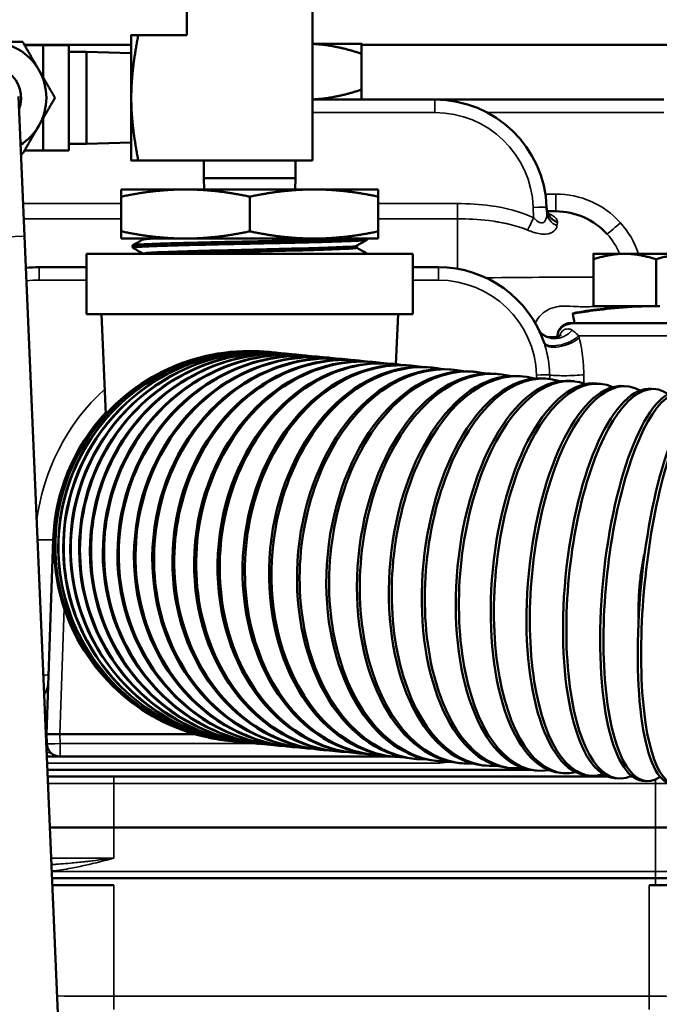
# Model space of a CAD drawing. Header units: inches. Extents: x 1 to 237, y 4 to 150.
# Tile 82 of 148: x 118.14 to 121, y 127.58 to 131.99. Entities that reach past the tile are written whole.
import ezdxf

# ---------------------------------------------------------------- set-up
doc = ezdxf.new("R2010")
doc.units = ezdxf.units.IN
doc.header["$LTSCALE"] = 7
doc.header["$MEASUREMENT"] = 0
for name, color, linetype, lineweight in [('Dimension (ANSI)', 7, 'Continuous', 25), ('Visible (ANSI)', 7, 'Continuous', 50), ('Visible Narrow (ANSI)', 7, 'Continuous', 35)]:
    doc.layers.add(name, color=color, linetype=linetype, lineweight=lineweight)
doc.styles.add('Dimension Text', font='tahoma.ttf')
doc.dimstyles.new('Dual Dimension', dxfattribs={"dimscale": 7, "dimtxt": 0.12, "dimasz": 0.098425, "dimexe": 0.125, "dimexo": 0.0625, "dimgap": 0.031496, "dimtad": 0, "dimtih": 1, "dimtoh": 1, "dimrnd": 1e-08, "dimzin": 4, "dimdsep": 46, "dimtxsty": 'Dimension Text', "dimcen": 0.09, "dimdle": 0.393701, "dimclrd": 256, "dimclre": 256, "dimclrt": 256, "dimadec": 0, "dimazin": 1, "dimtfac": 1, "dimtofl": 0, "dimtmove": 0, "dimatfit": 3, "dimfxl": 1, "dimtolj": 1, "dimtzin": 4, "dimlwd": -1, "dimlwe": -1, "dimarcsym": 0})

# ---------------------------------------------------------------- blocks, each defined once
blk = doc.blocks.new('*D10')
at = {"layer": 'Defpoints', "color": 0, "transparency": 16777216}
for p in [(131.3383, 137.621), (131.3383, 124.9932), (102.5867, 109.4322)]:
    blk.add_point(p, dxfattribs=at)
at = {"layer": 'Dimension (ANSI)', "transparency": 16777216}
for p, q in [((102.5867, 109.8697), (102.5867, 138.496)), ((131.3383, 125.4307), (131.3383, 138.496)), ((103.2756, 137.621), (113.0514, 137.621)), ((130.6494, 137.621), (120.8736, 137.621))]:
    blk.add_line(p, q, dxfattribs=at)
for points in [[(103.2756, 137.7358), (103.2756, 137.5062), (102.5867, 137.621)], [(130.6494, 137.7358), (130.6494, 137.5062), (131.3383, 137.621)]]:
    blk.add_solid(points, dxfattribs=at)
at = {"layer": 'Dimension (ANSI)', "transparency": 16777216, "insert": (116.9625, 137.621), "char_height": 0.84, "attachment_point": 5, "style": 'Dimension Text'}
blk.add_mtext('\\A1;{\\H3.0x;(}\\S28.75^ 730.3 mm;{\\H3.0x;)}', dxfattribs=at)

msp = doc.modelspace()

# ---------------------------------------------------------------- linework, layer by layer
at = {"layer": 'Visible (ANSI)'}
for p, q in [((118.8845, 132.1385), (118.8845, 131.9207)), ((119.4465, 132.1385), (119.4465, 131.3587)), ((118.6355, 131.9207), (118.6355, 131.6397)), ((118.8845, 131.9207), (118.6667, 131.9207)), ((118.1573, 131.8767), (118.6355, 131.8767)), ((118.2415, 131.8757), (118.1579, 131.8757)), ((118.3555, 131.8757), (118.2415, 131.8757)), ((118.2415, 131.7309), (118.2415, 131.8757)), ((118.3555, 131.8757), (118.3555, 131.4037)), ((118.4355, 131.845), (118.3555, 131.845)), ((118.4355, 131.845), (118.4355, 131.4344)), ((118.6355, 131.8389), (118.4355, 131.845)), ((119.6655, 131.8817), (119.4465, 131.8817)), ((119.6655, 131.8767), (121.4185, 131.8767)), ((119.6655, 131.6763), (119.6655, 131.837)), ((118.1572, 131.0206), (118.1304, 131.645)), ((118.6355, 131.6397), (118.6355, 131.3587)), ((119.9939, 131.6317), (119.4465, 131.6317)), ((121.0185, 131.6317), (119.9939, 131.6317)), ((118.2415, 131.4037), (118.2415, 131.5484)), ((118.1579, 131.4037), (118.2415, 131.4037)), ((118.3555, 131.4037), (118.2415, 131.4037)), ((118.4355, 131.4344), (118.3555, 131.4344)), ((118.6355, 131.4404), (118.4355, 131.4344)), ((119.4465, 131.3587), (118.6667, 131.3587)), ((118.9602, 131.2805), (118.9602, 131.3587)), ((119.3708, 131.2805), (119.3708, 131.3587)), ((119.3708, 131.2805), (118.9602, 131.2805)), ((118.9618, 131.2297), (118.9602, 131.2805)), ((119.3692, 131.2297), (119.3708, 131.2805)), ((118.878, 131.2297), (118.5905, 131.2297)), ((118.5905, 131.2297), (118.5905, 131.1973)), ((119.453, 131.2297), (118.878, 131.2297)), ((119.7405, 131.2297), (119.453, 131.2297)), ((119.7405, 131.1973), (119.7405, 131.2297)), ((118.5905, 131.042), (118.5905, 131.1973)), ((119.1655, 131.042), (119.1655, 131.1973)), ((119.7405, 131.042), (119.7405, 131.1973)), ((120.4944, 131.1281), (120.4936, 131.1491)), ((120.4944, 131.1219), (120.4944, 131.1219)), ((120.4944, 131.1219), (120.4944, 131.1219)), ((120.4961, 131.1317), (120.5344, 131.1317)), ((118.1572, 131.0206), (118.5446, 121.9832)), ((118.5905, 131.042), (118.5905, 131.0097)), ((118.878, 131.0097), (118.5905, 131.0097)), ((118.686, 131.0097), (118.686, 131.0049)), ((119.453, 131.0097), (118.878, 131.0097)), ((119.7405, 131.0097), (119.453, 131.0097)), ((119.6905, 131.0097), (119.6903, 131.0047)), ((119.7405, 131.0097), (119.7405, 131.042)), ((118.6418, 130.969), (118.6415, 130.9789)), ((119.6439, 130.9776), (119.6439, 130.9689)), ((118.4355, 130.9417), (119.8955, 130.9417)), ((118.4355, 130.9417), (118.4355, 130.6717)), ((118.6882, 130.9422), (118.6882, 130.9417)), ((119.6884, 130.9433), (119.6884, 130.9417)), ((119.8955, 130.9417), (119.8955, 130.6717)), ((120.843, 130.9417), (120.7025, 130.9417)), ((120.7025, 130.7077), (120.7025, 130.9166)), ((121.124, 130.9417), (120.843, 130.9417)), ((120.9835, 130.7077), (120.9835, 130.9166)), ((118.4355, 130.8817), (118.2238, 130.8817)), ((120.0092, 130.8817), (119.8955, 130.8817)), ((120.9835, 130.7077), (120.7025, 130.7077)), ((120.796, 130.6994), (120.796, 130.7077)), ((120.9975, 130.7077), (120.9835, 130.7077)), ((120.996, 130.7077), (120.996, 130.7077)), ((119.8955, 130.6717), (118.4355, 130.6717)), ((118.5213, 130.2239), (118.5021, 130.6717)), ((119.8193, 130.4477), (119.8289, 130.6717)), ((120.6014, 130.6317), (121.3656, 130.6317)), ((120.5415, 130.5738), (120.5413, 130.5691)), ((119.2527, 130.5023), (119.2535, 130.5022)), ((119.2628, 130.5013), (119.2645, 130.5012)), ((119.2797, 130.4997), (119.2821, 130.4995)), ((119.3032, 130.4975), (119.3064, 130.4971)), ((119.3333, 130.4946), (119.3372, 130.4942)), ((119.3699, 130.491), (119.3746, 130.4906)), ((119.4129, 130.4869), (119.4185, 130.4863)), ((119.4623, 130.4821), (119.4686, 130.4815)), ((119.5179, 130.4768), (119.5249, 130.4761)), ((120.4381, 130.4817), (120.4381, 130.4817)), ((119.5796, 130.4708), (119.5873, 130.4701)), ((119.6471, 130.4643), (119.6555, 130.4635)), ((119.7204, 130.4573), (119.7295, 130.4564)), ((119.7992, 130.4497), (119.8089, 130.4488)), ((119.8833, 130.4416), (119.8937, 130.4406)), ((119.9726, 130.433), (119.9835, 130.4319)), ((120.0667, 130.4239), (120.0783, 130.4228)), ((120.1655, 130.4144), (120.1776, 130.4133)), ((120.2687, 130.4045), (120.2813, 130.4033)), ((120.376, 130.3941), (120.3891, 130.3929)), ((120.4872, 130.3834), (120.5007, 130.3821)), ((120.6019, 130.3724), (120.6158, 130.3711)), ((120.7199, 130.361), (120.7342, 130.3597)), ((120.8409, 130.3494), (120.8555, 130.348)), ((120.9645, 130.3375), (120.9795, 130.336)), ((118.286, 129.6624), (118.2556, 128.7917)), ((118.2527, 128.7917), (118.2556, 128.7917)), ((118.2556, 128.7917), (118.2571, 128.7496)), ((118.3156, 128.7917), (118.2556, 128.7917)), ((118.3156, 128.7917), (118.9205, 128.7917)), ((119.085, 128.7604), (119.0858, 128.7603)), ((119.0951, 128.7594), (119.0967, 128.7592)), ((119.1119, 128.7578), (119.1143, 128.7575)), ((119.1354, 128.7555), (119.1386, 128.7552)), ((119.1655, 128.7526), (119.1695, 128.7522)), ((119.2021, 128.7491), (119.2069, 128.7486)), ((119.2452, 128.7449), (119.2507, 128.7444)), ((119.2946, 128.7402), (119.3009, 128.7396)), ((119.3502, 128.7348), (119.3572, 128.7342)), ((119.4118, 128.7289), (119.4196, 128.7281)), ((119.4794, 128.7224), (119.4878, 128.7216)), ((119.5526, 128.7153), (119.5617, 128.7145)), ((118.257, 128.6917), (118.3171, 128.6917)), ((118.3171, 128.6917), (119.7989, 128.6917)), ((119.6314, 128.7077), (119.6412, 128.7068)), ((119.7156, 128.6996), (119.726, 128.6986)), ((119.8048, 128.6911), (119.8158, 128.69)), ((119.899, 128.682), (119.9105, 128.6809)), ((119.9978, 128.6725), (120.0099, 128.6713)), ((120.4242, 128.6317), (118.2596, 128.6317)), ((120.101, 128.6625), (120.1136, 128.6613)), ((120.2083, 128.6522), (120.2213, 128.6509)), ((120.3194, 128.6415), (120.333, 128.6402)), ((120.4342, 128.6305), (120.4481, 128.6291)), ((118.558, 128.6017), (118.2609, 128.6017)), ((120.77, 128.6017), (118.558, 128.6017)), ((120.5522, 128.6191), (120.5665, 128.6177)), ((120.6732, 128.6074), (120.6878, 128.606)), ((120.7968, 128.5955), (120.8117, 128.5941)), ((120.864, 128.6017), (120.8779, 128.6017)), ((120.9228, 128.5834), (120.938, 128.5819)), ((118.558, 128.3742), (118.2706, 128.3742)), ((120.9805, 128.3742), (118.558, 128.3742)), ((120.9805, 128.3742), (121.6005, 128.3742)), ((118.2804, 128.1467), (120.9805, 128.1467)), ((121.6005, 128.1467), (120.9805, 128.1467)), ((118.558, 128.1167), (118.2817, 128.1167)), ((120.9805, 128.1167), (120.9518, 128.1167)), ((120.9805, 128.1167), (121.2536, 128.1167))]:
    msp.add_line(p, q, dxfattribs=at)
for centre, radius, start, end in [((118.0055, 131.6397), 0.25, 30, 90), ((118.0055, 131.6397), 0.1375, 337.835, 207.075), ((118.0055, 131.6397), 0.25, 330, 30), ((119.9939, 131.1317), 0.5, 2, 90), ((118.0055, 131.6397), 0.25, 302.455, 330), ((120.5344, 130.8217), 0.31, 42.1798, 90), ((118.2238, 130.3817), 0.5, 90, 96.9565), ((120.0092, 130.3817), 0.5, 18.4388, 90), ((120.6014, 130.5717), 0.06, 90, 178), ((119.1655, 129.6317), 0.875, 84.389, 264.611), ((119.1655, 129.6317), 0.88, 137.0826, 178), ((115.2905, 129.6317), 2.96, 0.5736, 0.5737), ((115.2905, 129.6317), 2.97, 0.5702750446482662, 0.5703259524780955), ((118.1836, 129.0217), 0.08, 320.1781, 358), ((118.3171, 128.7517), 0.06, 182, 270)]:
    msp.add_arc(centre, radius, start, end, dxfattribs=at)
for centre, major_axis, ratio, start_param, end_param in [((120.5733, 131.1522), (-0.0788, -0.0139), 0.906542, 6.280605, 6.282182), ((119.1697, 129.6313), (0.0839, 0.871), 0.998717, 6.277827, 9.430136), ((119.1689, 129.6313), (-0.0839, -0.871), 0.998717, 3.141593, 6.283185), ((119.1806, 129.6302), (0.0839, 0.871), 0.994869, 6.27438, 9.433583), ((119.179, 129.6304), (-0.0839, -0.871), 0.994869, 3.141593, 6.283185), ((119.1958, 129.6287), (-0.0839, -0.871), 0.988468, 3.141593, 6.283185), ((119.1982, 129.6285), (0.0839, 0.871), 0.988468, 6.270889, 9.437075), ((119.2225, 129.6262), (0.0839, 0.871), 0.97953, 6.267332, 9.440631), ((119.2193, 129.6265), (-0.0839, -0.871), 0.97953, 3.141593, 6.283185), ((119.2534, 129.6232), (0.0839, 0.871), 0.968077, 6.263691, 9.444272), ((119.2494, 129.6236), (-0.0839, -0.871), 0.968077, 3.141593, 6.283185), ((119.286, 129.6201), (-0.0839, -0.871), 0.954139, 3.141593, 6.283185), ((119.2908, 129.6196), (0.0839, 0.871), 0.954139, 6.259943, 9.44802), ((119.3346, 129.6154), (0.0839, 0.871), 0.937752, 6.256062, 9.451902), ((119.3785, 129.6112), (-0.0839, -0.871), 0.918958, 3.141593, 6.283185), ((119.3291, 129.6159), (-0.0839, -0.871), 0.937752, 3.141593, 6.283185), ((119.3847, 129.6105), (0.0839, 0.871), 0.918958, 6.25202, 9.455944), ((119.4341, 129.6058), (-0.0839, -0.871), 0.897805, 3.141593, 6.283185), ((119.4411, 129.6051), (0.0839, 0.871), 0.897805, 6.247784, 9.460179), ((119.4957, 129.5999), (-0.0839, -0.871), 0.874347, 3.141593, 6.283185), ((119.5034, 129.5991), (0.0839, 0.871), 0.874347, 6.243318, 9.464646), ((119.5632, 129.5934), (-0.0839, -0.871), 0.848644, 3.141593, 6.283185), ((119.5717, 129.5925), (0.0839, 0.871), 0.848644, 6.238575, 9.469388), ((119.6365, 129.5863), (-0.0839, -0.871), 0.820763, 3.141593, 6.283185), ((119.6456, 129.5854), (0.0839, 0.871), 0.820763, 6.233504, 9.47446), ((119.7153, 129.5787), (-0.0839, -0.871), 0.790776, 3.141593, 6.283185), ((119.7251, 129.5778), (0.0839, 0.871), 0.790776, 6.228038, 9.479925), ((119.7994, 129.5706), (-0.0839, -0.871), 0.758758, 3.141593, 6.283185), ((119.8098, 129.5696), (0.0839, 0.871), 0.758758, 6.2221, 9.485864), ((119.8887, 129.562), (-0.0839, -0.871), 0.724793, 3.141593, 6.283185), ((119.8997, 129.561), (0.0839, 0.871), 0.724793, 6.215588, 9.492375), ((119.9828, 129.553), (-0.0839, -0.871), 0.688967, 3.141593, 6.283185), ((119.9944, 129.5518), (0.0839, 0.871), 0.688967, 6.208377, 9.499586), ((120.0816, 129.5434), (-0.0839, -0.871), 0.651372, 3.141593, 6.283185), ((120.0937, 129.5423), (0.0839, 0.871), 0.651372, 6.200305, 9.507659), ((120.1848, 129.5335), (-0.0839, -0.871), 0.612106, 3.141593, 6.283185), ((120.1974, 129.5323), (0.0839, 0.871), 0.612106, 6.191154, 9.516809), ((120.3052, 129.5219), (0.0839, 0.871), 0.571268, 6.180637, 9.527327), ((120.2921, 129.5232), (-0.0839, -0.871), 0.571268, 3.141593, 6.283185), ((120.4033, 129.5125), (-0.0839, -0.871), 0.528964, 3.141593, 6.283185), ((120.4168, 129.5112), (0.0839, 0.871), 0.528964, 6.168351, 9.539612), ((120.518, 129.5014), (-0.0839, -0.871), 0.485302, 3.141593, 6.283185), ((120.532, 129.5001), (0.0839, 0.871), 0.485302, 6.153726, 9.554237), ((120.6504, 129.4887), (0.0839, 0.871), 0.440394, 6.135918, 9.572045), ((120.7717, 129.477), (0.0839, 0.871), 0.394356, 6.113625, 9.594338), ((120.8956, 129.4651), (0.0839, 0.871), 0.347305, 6.084719, 9.623244), ((121.0219, 129.4529), (0.0839, 0.871), 0.299363, 6.045469, 9.662494), ((120.6361, 129.4901), (-0.0839, -0.871), 0.440394, 3.141593, 6.283185), ((120.757, 129.4784), (-0.0839, -0.871), 0.394356, 3.141593, 6.283185), ((120.8807, 129.4665), (-0.0839, -0.871), 0.347305, 3.141593, 6.283185), ((121.1501, 129.4406), (0.0839, 0.871), 0.250653, 5.988634, 9.719329), ((121.0067, 129.4544), (-0.0839, -0.871), 0.299363, 3.141593, 6.283185), ((121.1347, 129.442), (-0.0839, -0.871), 0.250653, 3.141593, 6.283185)]:
    msp.add_ellipse(centre, major_axis=major_axis, ratio=ratio, start_param=start_param, end_param=end_param, dxfattribs=at)
for points, weights in [([(118.0055, 131.8897), (118.0725, 131.8897), (118.1498, 131.8897)], [1, 1.08605157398, 1.09482315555]), ([(118.1498, 131.8897), (118.1885, 131.8227), (118.222, 131.7647)], [1.09482315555, 1.08605157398, 1]), ([(118.6667, 131.9207), (118.6355, 131.7561), (118.6355, 131.6397)], [1.01772835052, 1.10838025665, 1]), ([(118.6355, 131.9207), (118.6355, 131.9207), (118.6667, 131.9207)], [1, 1.10838025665, 1.01772835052]), ([(119.6655, 131.837), (119.5483, 131.8761), (119.4465, 131.8809)], [1.00007075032, 1.03309340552, 1.00854804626]), ([(119.6655, 131.8817), (119.6655, 131.8817), (119.6655, 131.837)], [1, 1.03799156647, 1.00007075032]), ([(118.222, 131.7647), (118.2555, 131.7066), (118.2942, 131.6397)], [1, 1.08605157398, 1.09482315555]), ([(119.4465, 131.6324), (119.5483, 131.6372), (119.6655, 131.6763)], [1.00854804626, 1.03309340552, 1.00007075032]), ([(119.6655, 131.6763), (119.6655, 131.6317), (119.6655, 131.6317)], [1.00007075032, 1.03799156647, 1]), ([(118.2942, 131.6397), (118.2555, 131.5727), (118.222, 131.5147)], [1.09482315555, 1.08605157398, 1]), ([(118.6355, 131.6397), (118.6355, 131.5233), (118.6667, 131.3587)], [1, 1.10838025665, 1.01772835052]), ([(118.222, 131.5147), (118.1885, 131.4566), (118.1498, 131.3897)], [1, 1.08605157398, 1.09482315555]), ([(118.1498, 131.3897), (118.1456, 131.3897), (118.1413, 131.3897)], [1.09482315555, 1.0943337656, 1.09360381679]), ([(118.6667, 131.3587), (118.6355, 131.3587), (118.6355, 131.3587)], [1.01772835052, 1.10838025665, 1]), ([(118.5905, 131.1973), (118.7446, 131.2297), (118.878, 131.2297)], [1.50337722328, 1.61966385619, 1.61966385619]), ([(118.878, 131.2297), (119.0114, 131.2297), (119.1655, 131.1973)], [1.61966385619, 1.61966385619, 1.50337722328]), ([(119.1655, 131.1973), (119.3196, 131.2297), (119.453, 131.2297)], [1.50337722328, 1.61966385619, 1.61966385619]), ([(119.453, 131.2297), (119.5864, 131.2297), (119.7405, 131.1973)], [1.61966385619, 1.61966385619, 1.50337722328]), ([(118.878, 131.0097), (118.7446, 131.0097), (118.5905, 131.042)], [1.61966385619, 1.61966385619, 1.50337722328]), ([(119.1655, 131.042), (119.0114, 131.0097), (118.878, 131.0097)], [1.50337722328, 1.61966385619, 1.61966385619]), ([(119.453, 131.0097), (119.3196, 131.0097), (119.1655, 131.042)], [1.61966385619, 1.61966385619, 1.50337722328]), ([(119.7405, 131.042), (119.5864, 131.0097), (119.453, 131.0097)], [1.50337722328, 1.61966385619, 1.61966385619]), ([(120.7025, 130.9166), (120.7025, 130.9417), (120.7025, 130.9417)], [1, 1.0379548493, 1]), ([(120.843, 130.9417), (120.7778, 130.9417), (120.7025, 130.9166)], [1, 1.0379548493, 1]), ([(120.9835, 130.9166), (120.9082, 130.9417), (120.843, 130.9417)], [1, 1.0379548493, 1]), ([(121.124, 130.9417), (121.0588, 130.9417), (120.9835, 130.9166)], [1, 1.0379548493, 1])]:
    msp.add_rational_spline(points, weights, degree=2, dxfattribs=at)
for points in [[(120.4937, 131.1454), (120.4938, 131.1431), (120.4941, 131.1408), (120.4945, 131.1385)], [(118.6418, 130.9794), (118.6567, 130.988), (118.6716, 130.9966), (118.6864, 131.0051)], [(119.69, 131.0042), (119.6745, 130.9953), (119.659, 130.9864), (119.6435, 130.9774)], [(118.6882, 130.9419), (118.6729, 130.9508), (118.6575, 130.9597), (118.6421, 130.9686)], [(119.6439, 130.9692), (119.6587, 130.9607), (119.6734, 130.9522), (119.6881, 130.9437)], [(119.6881, 130.9437), (119.6883, 130.9435), (119.6884, 130.9434), (119.6884, 130.9433)], [(120.9793, 130.7076), (120.9793, 130.7076), (120.9792, 130.7076), (120.9792, 130.7076)], [(120.9878, 130.7076), (120.9878, 130.7076), (120.9877, 130.7076), (120.9877, 130.7076)], [(120.6181, 130.6317), (120.6155, 130.646), (120.613, 130.6604), (120.6104, 130.6748)], [(120.5541, 130.5655), (120.5541, 130.5654), (120.5541, 130.5654), (120.5541, 130.5654)], [(120.4977, 130.4854), (120.4976, 130.4854), (120.4976, 130.4854), (120.4975, 130.4853)]]:
    msp.add_open_spline(points, degree=3, dxfattribs=at)
for points, knots in [([(120.4949, 131.1363), (120.4956, 131.1333), (120.4964, 131.1305), (120.4985, 131.1256), (120.4996, 131.1235), (120.5023, 131.1193), (120.5038, 131.1178), (120.5046, 131.1171), (120.5047, 131.117), (120.5047, 131.117)], [0.0086186, 0.0086186, 0.0086186, 0.0086186, 0.0449834, 0.0449834, 0.0829024, 0.0829024, 0.1434576, 0.1434576, 0.1624442, 0.1624442, 0.1624442, 0.1624442]), ([(119.6402, 131.0097), (119.6355, 131.0094), (119.6306, 131.0092), (119.6225, 131.0088), (119.6196, 131.0087), (119.6104, 131.0083), (119.6039, 131.0081), (119.5839, 131.0073), (119.5695, 131.0068), (119.5466, 131.006), (119.5391, 131.0058), (119.5141, 131.005), (119.4957, 131.0045), (119.47, 131.0039), (119.4636, 131.0037), (119.4518, 131.0034), (119.4463, 131.0033), (119.4325, 131.0029), (119.4241, 131.0027), (119.3967, 131.002), (119.3773, 131.0015), (119.3467, 131.0008), (119.3358, 131.0005), (119.2989, 130.9997), (119.2724, 130.9991), (119.2378, 130.9984), (119.2299, 130.9982), (119.2156, 130.9979), (119.2091, 130.9978), (119.1821, 130.9972), (119.1615, 130.9967), (119.1284, 130.996), (119.116, 130.9957), (119.0923, 130.9952), (119.0812, 130.995), (119.0493, 130.9943), (119.0288, 130.9938), (118.999, 130.9931), (118.9894, 130.9929), (118.9731, 130.9926), (118.9663, 130.9924), (118.9513, 130.9921), (118.9431, 130.9919), (118.9184, 130.9912), (118.9023, 130.9908), (118.8814, 130.9903), (118.8763, 130.9902), (118.8617, 130.9898), (118.8525, 130.9895), (118.8293, 130.9889), (118.8156, 130.9885), (118.7906, 130.9878), (118.7792, 130.9874), (118.7642, 130.9869), (118.7601, 130.9868), (118.7491, 130.9864), (118.7424, 130.9862), (118.7268, 130.9856), (118.7182, 130.9852), (118.7074, 130.9847), (118.7046, 130.9846), (118.6966, 130.9842), (118.6917, 130.984), (118.6805, 130.9834), (118.6745, 130.983), (118.6652, 130.9824), (118.6615, 130.9821), (118.6573, 130.9818), (118.6563, 130.9817), (118.6539, 130.9815), (118.6526, 130.9813), (118.6483, 130.9809), (118.646, 130.9805), (118.6429, 130.9799), (118.642, 130.9795), (118.6415, 130.9791), (118.6415, 130.979), (118.6415, 130.9789)], [-7.777632, -7.777632, -7.777632, -7.777632, -7.695105, -7.695105, -7.650119, -7.650119, -7.558504, -7.558504, -7.382456, -7.382456, -7.299959, -7.299959, -7.116535, -7.116535, -7.057236, -7.057236, -7.007936, -7.007936, -6.933566, -6.933566, -6.770885, -6.770885, -6.682744, -6.682744, -6.475861, -6.475861, -6.415593, -6.415593, -6.366052, -6.366052, -6.209132, -6.209132, -6.113671, -6.113671, -6.02765, -6.02765, -5.86688, -5.86688, -5.789263, -5.789263, -5.733995, -5.733995, -5.665068, -5.665068, -5.524465, -5.524465, -5.477187, -5.477187, -5.390499, -5.390499, -5.252638, -5.252638, -5.12637, -5.12637, -5.077628, -5.077628, -4.992309, -4.992309, -4.870016, -4.870016, -4.825156, -4.825156, -4.739433, -4.739433, -4.616078, -4.616078, -4.517961, -4.517961, -4.487709, -4.487709, -4.438404, -4.438404, -4.320703, -4.320703, -4.213759, -4.213759, -4.17889, -4.17889, -4.17889, -4.17889]), ([(118.6421, 130.9686), (118.6419, 130.9687), (118.6418, 130.9688), (118.6416, 130.9695), (118.6437, 130.9701), (118.6497, 130.971), (118.6517, 130.9712), (118.6556, 130.9716), (118.6574, 130.9717), (118.6643, 130.9723), (118.6703, 130.9728), (118.6827, 130.9735), (118.6887, 130.9739), (118.7008, 130.9744), (118.7067, 130.9747), (118.7207, 130.9753), (118.729, 130.9756), (118.745, 130.9762), (118.7527, 130.9765), (118.765, 130.9769), (118.7693, 130.9771), (118.7879, 130.9777), (118.8031, 130.9781), (118.8307, 130.979), (118.8426, 130.9793), (118.865, 130.9799), (118.8753, 130.9802), (118.8982, 130.9808), (118.911, 130.9811), (118.9367, 130.9817), (118.9497, 130.982), (118.9691, 130.9824), (118.9754, 130.9826), (118.9893, 130.9829), (118.997, 130.9831), (119.0308, 130.9839), (119.0576, 130.9845), (119.097, 130.9854), (119.1092, 130.9856), (119.1357, 130.9862), (119.1499, 130.9865), (119.1791, 130.9871), (119.194, 130.9874), (119.2156, 130.9879), (119.2223, 130.988), (119.2459, 130.9886), (119.2627, 130.9889), (119.2956, 130.9897), (119.3117, 130.9901), (119.3389, 130.9907), (119.35, 130.9909), (119.3669, 130.9913), (119.3728, 130.9915), (119.3955, 130.992), (119.412, 130.9924), (119.4361, 130.993), (119.4441, 130.9932), (119.4585, 130.9935), (119.4649, 130.9937), (119.4806, 130.9941), (119.4897, 130.9944), (119.5133, 130.9951), (119.5274, 130.9955), (119.5491, 130.9962), (119.5571, 130.9964), (119.5689, 130.9968), (119.573, 130.9969), (119.5887, 130.9975), (119.5996, 130.9979), (119.6145, 130.9985), (119.6191, 130.9987), (119.6264, 130.999), (119.6291, 130.9991), (119.636, 130.9994), (119.64, 130.9997), (119.6533, 131.0004), (119.6614, 131.0009), (119.6714, 131.0016), (119.6745, 131.0019), (119.6813, 131.0025), (119.6845, 131.0029), (119.6883, 131.0036), (119.6893, 131.0039), (119.69, 131.0043), (119.6901, 131.0043), (119.6903, 131.0045), (119.6903, 131.0046), (119.6903, 131.0047)], [-4.234866, -4.234866, -4.234866, -4.234866, -4.193075, -4.193075, -3.978742, -3.978742, -3.895694, -3.895694, -3.839338, -3.839338, -3.691112, -3.691112, -3.577958, -3.577958, -3.481858, -3.481858, -3.366006, -3.366006, -3.26962, -3.26962, -3.218599, -3.218599, -3.055455, -3.055455, -2.93872, -2.93872, -2.843687, -2.843687, -2.731442, -2.731442, -2.622655, -2.622655, -2.571016, -2.571016, -2.509248, -2.509248, -2.299637, -2.299637, -2.205684, -2.205684, -2.097093, -2.097093, -1.983319, -1.983319, -1.932135, -1.932135, -1.802356, -1.802356, -1.674936, -1.674936, -1.584668, -1.584668, -1.536347, -1.536347, -1.395249, -1.395249, -1.323905, -1.323905, -1.264449, -1.264449, -1.177246, -1.177246, -1.031318, -1.031318, -0.940922, -0.940922, -0.892262, -0.892262, -0.748432, -0.748432, -0.679182, -0.679182, -0.635112, -0.635112, -0.564835, -0.564835, -0.389377, -0.389377, -0.299094, -0.299094, -0.156737, -0.156737, -0.055102, -0.055102, -0.028107, -0.028107, -0.000001, -0.000001, -0.000001, -0.000001]), ([(118.6864, 131.0051), (118.6875, 131.0058), (118.6907, 131.0064), (118.7037, 131.0079), (118.7157, 131.0088), (118.7315, 131.0097)], [0.94264283, 0.94264283, 0.94264283, 0.94264283, 0.9453125, 0.9453125, 0.949083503, 0.949083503, 0.949083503, 0.949083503]), ([(118.6882, 130.9422), (118.6882, 130.943), (118.6921, 130.9439), (118.717, 130.9465), (118.7523, 130.9484), (118.8518, 130.952), (118.9158, 130.9538), (119.0582, 130.9575), (119.1364, 130.9593), (119.2892, 130.963), (119.3637, 130.9648), (119.4922, 130.9684), (119.5461, 130.9703), (119.6197, 130.9739), (119.6405, 130.9756), (119.6435, 130.9774)], [0.84013702, 0.84013702, 0.84013702, 0.84013702, 0.84375, 0.84375, 0.8515625, 0.8515625, 0.859375, 0.859375, 0.8671875, 0.8671875, 0.875, 0.875, 0.8828125, 0.8828125, 0.89038808, 0.89038808, 0.89038808, 0.89038808]), ([(118.8133, 130.9417), (118.8613, 130.9434), (118.9211, 130.945), (119.0582, 130.9486), (119.1364, 130.9504), (119.2892, 130.954), (119.3637, 130.9559), (119.4922, 130.9595), (119.5461, 130.9613), (119.6209, 130.965), (119.6418, 130.9668), (119.6439, 130.9688), (119.6439, 130.9688), (119.6439, 130.9689)], [0.85213849, 0.85213849, 0.85213849, 0.85213849, 0.859375, 0.859375, 0.8671875, 0.8671875, 0.875, 0.875, 0.8828125, 0.8828125, 0.890625, 0.890625, 0.89104396, 0.89104396, 0.89104396, 0.89104396]), ([(119.6884, 130.9433), (119.6884, 130.9433), (119.6884, 130.9432), (119.6884, 130.9431), (119.6883, 130.943), (119.6876, 130.9426), (119.6867, 130.9423), (119.6849, 130.9419), (119.6842, 130.9418), (119.6833, 130.9417)], [-37.1989932, -37.1989932, -37.1989932, -37.1989932, -37.1962974, -37.1962974, -37.1473164, -37.1473164, -37.0595719, -37.0595719, -37.0141464, -37.0141464, -37.0141464, -37.0141464]), ([(120.796, 130.7006), (120.751, 130.6969), (120.6692, 130.6867), (120.604, 130.6742), (120.6115, 130.6742), (120.6922, 130.687), (120.8309, 130.7029), (120.9441, 130.7077), (121.0001, 130.7077)], [-1.090933, -1.090933, -1.090933, -1.090933, -0.673198, -0.224399, 0.224399, 0.673198, 1.121997, 1.570796, 1.570796, 1.570796, 1.570796]), ([(120.796, 130.6994), (120.796, 130.6994), (120.7961, 130.6994), (120.7962, 130.6994), (120.7972, 130.6994), (120.803, 130.6998), (120.8242, 130.7014), (120.8396, 130.7025), (120.8743, 130.7046), (120.896, 130.7057), (120.943, 130.7072), (120.9683, 130.7077), (120.9918, 130.7077)], [2.8510045, 2.8510045, 2.8510045, 2.8510045, 2.8719474, 2.8719474, 2.8719474, 3.0514443, 3.0514443, 3.2309412, 3.2309412, 3.4104377, 3.4104377, 3.5899342, 3.5899342, 3.5899342, 3.5899342]), ([(120.6302, 130.6316), (120.6137, 130.6317), (120.5978, 130.6304), (120.5752, 130.6225), (120.5676, 130.6186), (120.5568, 130.609), (120.5528, 130.6044), (120.5491, 130.598), (120.5486, 130.5972), (120.5482, 130.5964)], [0, 0, 0, 0, 0.1849024, 0.1849024, 0.290312, 0.290312, 0.3516352, 0.3516352, 0.3602308, 0.3602308, 0.3602308, 0.3602308]), ([(120.4578, 130.6024), (120.4585, 130.6009), (120.4596, 130.599), (120.4624, 130.5947), (120.4644, 130.5921), (120.4699, 130.5858), (120.4741, 130.5821), (120.4849, 130.5745), (120.4921, 130.571), (120.5081, 130.5662), (120.5172, 130.5652), (120.5328, 130.5664), (120.5396, 130.5683), (120.5486, 130.5722), (120.5517, 130.5741), (120.5546, 130.5764), (120.5553, 130.577), (120.5559, 130.5776), (120.556, 130.5777), (120.5562, 130.5779), (120.5564, 130.5781), (120.5567, 130.5785), (120.5569, 130.5786), (120.557, 130.5788), (120.557, 130.5788), (120.557, 130.5788)], [0, 0, 0, 0, 0.0266455, 0.0266455, 0.0581215, 0.0581215, 0.1072888, 0.1072888, 0.1761218, 0.1761218, 0.2535026, 0.2535026, 0.3229885, 0.3229885, 0.3781717, 0.3781717, 0.3951187, 0.3951187, 0.4025849, 0.4025849, 0.4106695, 0.4106695, 0.4246403, 0.4246403, 0.4336004, 0.4336004, 0.4336004, 0.4336004]), ([(120.9342, 129.6136), (120.9336, 129.6109), (120.933, 129.6083), (120.9277, 129.5847), (120.9231, 129.5608), (120.9154, 129.5118), (120.9123, 129.4867), (120.9101, 129.4637), (120.9079, 129.4406), (120.9062, 129.4154), (120.9044, 129.3659), (120.9043, 129.3415), (120.905, 129.3173), (120.905, 129.3146), (120.9051, 129.3119)], [5.26801, 5.26801, 5.26801, 5.26801, 5.2898676, 5.2898676, 5.4661938, 5.4661938, 5.6425201, 5.6425201, 5.6425201, 5.8188463, 5.8188463, 5.9951726, 5.9951726, 6.0170301, 6.0170301, 6.0170301, 6.0170301])]:
    msp.add_open_spline(points, degree=3, knots=knots, dxfattribs=at)
at = {"layer": 'Visible Narrow (ANSI)'}
for p, q in [((119.9939, 131.5738), (119.9939, 131.6317)), ((119.4465, 131.5738), (119.9939, 131.5738)), ((120.2273, 131.5738), (121.0185, 131.5738)), ((120.5344, 131.2089), (120.4879, 131.2089)), ((120.5344, 131.2089), (120.5344, 131.1317)), ((118.5905, 131.1662), (118.1509, 131.1662)), ((120.0947, 131.1662), (119.7405, 131.1662)), ((120.0947, 131.1662), (120.0947, 131.0978)), ((120.4337, 131.1491), (120.4353, 131.1032)), ((118.1538, 131.0978), (118.5905, 131.0978)), ((119.7405, 131.0978), (120.0947, 131.0978)), ((120.0947, 130.8742), (120.0947, 131.0978)), ((117.9074, 131.0099), (118.1572, 131.0206)), ((118.2238, 130.8238), (118.2238, 130.8817)), ((120.0092, 130.8238), (120.0092, 130.8817)), ((118.2238, 130.8238), (118.4355, 130.8238)), ((119.8955, 130.8238), (120.0092, 130.8238)), ((120.9669, 130.7074), (120.9669, 130.7074)), ((120.7972, 130.6317), (120.7972, 130.6317)), ((120.5415, 130.5738), (120.5509, 130.5738)), ((120.6365, 130.5738), (121.4255, 130.5738)), ((120.4489, 130.3991), (120.4494, 130.3842)), ((118.3156, 128.7917), (118.3353, 129.3553)), ((118.3171, 128.7496), (118.3156, 128.7917)), ((118.3171, 128.7496), (118.3171, 128.6917)), ((119.1973, 128.7496), (118.3171, 128.7496)), ((120.0139, 128.6627), (120.0139, 128.6709)), ((120.056, 128.6697), (120.056, 128.6669)), ((118.2582, 128.6627), (120.0139, 128.6627)), ((120.056, 128.6669), (120.0708, 128.6669)), ((118.558, 128.6017), (118.558, 128.5715)), ((120.6866, 128.6062), (120.6866, 128.6017)), ((120.7375, 128.6017), (120.7375, 128.6102)), ((120.9805, 128.589), (120.9805, 128.5715)), ((118.2622, 128.5715), (118.558, 128.5715)), ((118.558, 128.5715), (120.9805, 128.5715)), ((118.558, 128.5715), (118.558, 128.3742)), ((121.0477, 128.5715), (120.9805, 128.5715)), ((120.9805, 128.5715), (120.9805, 128.3742)), ((118.558, 128.3742), (118.558, 128.2368)), ((120.9805, 128.3742), (120.9805, 128.1768)), ((118.558, 128.2368), (118.2765, 128.2368)), ((120.9805, 128.1768), (118.2791, 128.1768)), ((120.9805, 128.1768), (120.9805, 128.1467)), ((120.9805, 128.1768), (121.5953, 128.1768)), ((120.9805, 128.1467), (120.9805, 128.1167)), ((118.558, 127.6189), (118.558, 128.1167)), ((120.9518, 128.1167), (120.9518, 127.6189)), ((120.9518, 127.6189), (118.558, 127.6189)), ((118.558, 127.5589), (118.558, 127.6189)), ((120.9518, 127.6189), (120.9518, 127.5589))]:
    msp.add_line(p, q, dxfattribs=at)
for centre, radius, start, end in [((119.9939, 131.1338), 0.44, 2, 90), ((120.5344, 130.8189), 0.39, 42.1798, 90), ((118.2238, 130.3838), 0.44, 90, 97.5835), ((118.2238, 130.3838), 0.44, 90, 97.5835), ((120.0092, 130.3838), 0.44, 2, 90), ((119.1655, 129.6289), 0.96, 132.5339, 173.3121), ((120.0139, 128.7527), 0.09, 270, 281.1074)]:
    msp.add_arc(centre, radius, start, end, dxfattribs=at)
for centre, major_axis, ratio, start_param, end_param in [((120.4106, 130.4804), (0.7289, 0), 0.999391, 1.547567, 1.547568), ((120.4275, 131.2115), (-0.0019, -0.08), 0.000816, 1.535257, 1.53532), ((120.4337, 131.147), (0.06, 0.0021), 0.034878, 0, 1.569578), ((120.5737, 131.1482), (-0.08, -0.0028), 0.911387, 0, 1.12627), ((120.5733, 131.1522), (-0.0788, -0.0139), 0.906542, 6.282182, 7.291025), ((120.4353, 131.106), (-0.0338, -0.0725), 0.014741, 0.643259, 1.539154), ((120.5743, 131.1309), (-0.08, -0.0028), 0.87486, 0, 1.094098), ((120.6467, 130.4183), (-0.0873, 0.7044), 0.098107, 0.333118, 0.386917), ((120.4033, 131.0991), (0.1384, -0.0174), 0.386211, 6.274354, 6.331059), ((120.8234, 131.0835), (-0.0593, -0.0537), 0.025869, 0, 1.547361), ((120.0942, 130.8217), (0.7501, 0.0108), 0.01441, 0.624657, 1.399745), ((120.5385, 130.6422), (-0.0808, -0.0397), 0.863677, 0.000001, 2.068417), ((120.5659, 130.5769), (-0.0849, -0.0298), 0.427183, 0, 2.387288), ((120.5689, 130.5683), (-0.0854, -0.0285), 0.407148, 0.000001, 2.385475), ((120.4623, 130.5765), (0.0799, -0.0031), 0.070041, 5.140926, 6.142772), ((120.4648, 130.5769), (0.0897, -0.0076), 0.208679, 6.007515, 6.00934), ((120.5385, 130.6422), (-0.0808, -0.0397), 0.863677, 1.346815, 1.371683), ((120.4655, 130.3893), (-0.0212, 0.4086), 0.487985, 5.131782, 5.155287), ((120.4648, 130.5769), (0.0897, -0.0076), 0.208679, 4.865965, 4.870043), ((120.5659, 130.5769), (-0.0849, -0.0298), 0.427183, 1.279272, 1.279378), ((120.4489, 130.397), (0.06, 0.0021), 0.034878, 0.228697, 1.569578), ((120.5949, 130.4033), (-0.09, -0.0023), 0.076542, 0.22924, 2.375753), ((118.2061, 129.6652), (0.08, -0.0028), 0.034878, 4.830418, 6.283185), ((118.346, 129.6603), (-0.06, 0.0021), 0.034878, 5.872031, 6.283185), ((118.185, 129.0603), (0.08, -0.0028), 0.034878, 5.496856, 6.283185), ((118.1789, 128.8865), (0.08, -0.0028), 0.04978, 5.77924, 6.283185), ((118.1771, 128.7468), (0.08, 0.0028), 0.04978, 0, 0.254669), ((118.3171, 128.7517), (-0.06, -0.0021), 0.034878, 0, 1.569578), ((118.2388, 128.6356), (0.0447, 0.0663), 0.764079, 0, 0.462616), ((120.0313, 128.6633), (-0.0058, 0.0294), 0.006727, 4.746641, 4.936103), ((120.0144, 128.5181), (0.1023, 0.1288), 0.728102, 0.523953, 0.706693), ((118.558, 127.6542), (-0.95, 0), 0.037126, 1.298972, 1.570796), ((120.9518, 127.5948), (-0.75, 0), 0.032127, 3.176499, 4.712389)]:
    msp.add_ellipse(centre, major_axis=major_axis, ratio=ratio, start_param=start_param, end_param=end_param, dxfattribs=at)
for points, knots in [([(120.4353, 131.1032), (120.375, 131.1313), (120.2608, 131.1593), (120.1445, 131.1662), (120.0947, 131.1662)], [-0.8864852, -0.8864852, -0.8864852, -0.8864852, -0.3799222, 0, 0, 0, 0]), ([(120.0947, 131.0978), (120.1416, 131.0978), (120.251, 131.0922), (120.3551, 131.07), (120.4089, 131.0477)], [0, 0, 0, 0, 0.3799222, 0.8864852, 0.8864852, 0.8864852, 0.8864852]), ([(120.4944, 131.1281), (120.4947, 131.1169), (120.4924, 131.0947), (120.4761, 131.0741), (120.4532, 131.0845), (120.4397, 131.0983), (120.4353, 131.1032)], [-0.5965147, -0.5965147, -0.5965147, -0.5965147, -0.426082, -0.2556492, -0.0852164, 0, 0, 0, 0]), ([(120.5418, 131.0844), (120.5418, 131.0879), (120.5409, 131.0915), (120.539, 131.095), (120.5376, 131.0977), (120.5358, 131.1003), (120.5334, 131.1028), (120.5302, 131.1061), (120.5262, 131.1093), (120.5214, 131.1122), (120.5203, 131.1128), (120.5192, 131.1135), (120.518, 131.1141), (120.5164, 131.115), (120.5147, 131.1158), (120.513, 131.1166), (120.5093, 131.1183), (120.5053, 131.1198), (120.501, 131.1212)], [-0.5669548, -0.5669548, -0.5669548, -0.5669548, -0.4859033, -0.4859033, -0.4859033, -0.4245038, -0.4245038, -0.4245038, -0.3431407, -0.3431407, -0.3431407, -0.3245224, -0.3245224, -0.3245224, -0.2995651, -0.2995651, -0.2995651, -0.2469032, -0.2469032, -0.2469032, -0.2469032]), ([(120.4089, 131.0477), (120.3686, 131.0644), (120.3185, 131.0773), (120.2665, 131.0856), (120.2598, 131.0866)], [0, 0, 0, 0, 0.3799222, 0.4362148, 0.4362148, 0.4362148, 0.4362148]), ([(120.4089, 131.0477), (120.4179, 131.0439), (120.4455, 131.0334), (120.4934, 131.0256), (120.5306, 131.0417), (120.5388, 131.0588), (120.5398, 131.0674)], [0, 0, 0, 0, 0.0852164, 0.2556492, 0.426082, 0.5965147, 0.5965147, 0.5965147, 0.5965147]), ([(120.7266, 130.7077), (120.7162, 130.7073), (120.6854, 130.7038), (120.633, 130.7041), (120.5816, 130.709), (120.5279, 130.7049), (120.479, 130.6868), (120.4491, 130.6461), (120.4421, 130.6317)], [4.841806, 4.841806, 4.841806, 4.841806, 5.003145, 5.291851, 5.508381, 5.580558, 5.869265, 5.998686, 5.998686, 5.998686, 5.998686]), ([(120.7691, 130.6982), (120.7632, 130.702), (120.7523, 130.7062), (120.7405, 130.7075), (120.7355, 130.7077)], [4.6022973, 4.6022973, 4.6022973, 4.6022973, 4.7144381, 4.7955572, 4.7955572, 4.7955572, 4.7955572]), ([(120.6072, 130.5999), (120.6046, 130.6016), (120.6017, 130.6029), (120.5956, 130.6047), (120.5924, 130.6052), (120.5856, 130.6053), (120.5821, 130.6049), (120.5755, 130.6031), (120.5725, 130.6019), (120.5694, 130.6), (120.569, 130.5998), (120.5682, 130.5993), (120.5679, 130.5991), (120.5668, 130.5983), (120.5661, 130.5978), (120.564, 130.5961), (120.5627, 130.5949), (120.5603, 130.5922), (120.5592, 130.5908), (120.5572, 130.5877), (120.5563, 130.5861), (120.5548, 130.5828), (120.5542, 130.581), (120.5534, 130.5783), (120.5532, 130.5774), (120.5529, 130.5761), (120.5528, 130.5756), (120.5527, 130.5751), (120.5527, 130.575), (120.5527, 130.575)], [0, 0, 0, 0, 0.0724643, 0.0724643, 0.1449285, 0.1449285, 0.2222135, 0.2222135, 0.2898571, 0.2898571, 0.2989151, 0.2989151, 0.3079732, 0.3079732, 0.3260892, 0.3260892, 0.3623214, 0.3623214, 0.3985535, 0.3985535, 0.4347856, 0.4347856, 0.4710178, 0.4710178, 0.4891338, 0.4891338, 0.4981919, 0.4981919, 0.4994098, 0.4994098, 0.4994098, 0.4994098]), ([(120.5527, 130.575), (120.5527, 130.575), (120.5527, 130.5751), (120.5528, 130.5756), (120.5529, 130.5761), (120.5532, 130.5774), (120.5534, 130.5783), (120.5542, 130.581), (120.5548, 130.5828), (120.5558, 130.5849), (120.556, 130.5854), (120.5562, 130.5858)], [0.00784059, 0.00784059, 0.00784059, 0.00784059, 0.00905805, 0.00905805, 0.0181161, 0.0181161, 0.0362322, 0.0362322, 0.07246441, 0.07246441, 0.08230985, 0.08230985, 0.08230985, 0.08230985]), ([(120.6365, 130.5738), (120.634, 130.5771), (120.6299, 130.5817), (120.6199, 130.5911), (120.6127, 130.5964), (120.6072, 130.5999)], [0, 0, 0, 0, 0.0740807, 0.111121, 0.2592823, 0.2592823, 0.2592823, 0.2592823]), ([(120.6598, 130.4002), (120.6594, 130.4248), (120.656, 130.4818), (120.6467, 130.5366), (120.6389, 130.5651)], [0, 0, 0, 0, 0.1880071, 0.4386832, 0.4386832, 0.4386832, 0.4386832]), ([(120.4834, 130.5398), (120.4871, 130.5282), (120.4905, 130.5162), (120.4934, 130.5038), (120.4967, 130.4901), (120.4995, 130.476), (120.5017, 130.4617), (120.5047, 130.4413), (120.5066, 130.4205), (120.5073, 130.3995)], [-0.4386832, -0.4386832, -0.4386832, -0.4386832, -0.3199192, -0.3199192, -0.3199192, -0.1880071, -0.1880071, -0.1880071, -0.0000108, -0.0000108, -0.0000108, -0.0000108]), ([(120.5004, 130.4698), (120.4997, 130.4739), (120.499, 130.4779), (120.4982, 130.4819), (120.498, 130.4831), (120.4977, 130.4842), (120.4975, 130.4853)], [-0.22550182, -0.22550182, -0.22550182, -0.22550182, -0.18800529, -0.18800529, -0.18800529, -0.17724904, -0.17724904, -0.17724904, -0.17724904]), ([(118.2568, 128.6958), (118.2767, 128.693), (118.297, 128.6917), (118.3169, 128.6917), (118.317, 128.6917), (118.3171, 128.6917)], [0.1225292, 0.1225292, 0.1225292, 0.1225292, 0.3378582, 0.3378582, 0.3388692, 0.3388692, 0.3388692, 0.3388692]), ([(118.558, 128.2368), (118.5578, 128.2368), (118.5576, 128.2368), (118.5141, 128.2313), (118.4488, 128.2232), (118.3553, 128.2135), (118.3058, 128.2096), (118.2777, 128.2083)], [-0.0017485, -0.0017485, -0.0017485, -0.0017485, 0, 0, 0.3290873, 0.4936309, 0.7161479, 0.7161479, 0.7161479, 0.7161479]), ([(118.279, 128.1795), (118.3085, 128.1823), (118.3593, 128.19), (118.4523, 128.2095), (118.5155, 128.2258), (118.5576, 128.2367), (118.5578, 128.2368), (118.558, 128.2368)], [-0.7202397, -0.7202397, -0.7202397, -0.7202397, -0.4936309, -0.3290873, 0, 0, 0.0017485, 0.0017485, 0.0017485, 0.0017485]), ([(118.2777, 128.2083), (118.285, 128.2086), (118.2932, 128.2091), (118.3013, 128.2096), (118.3021, 128.2097)], [0.15015556, 0.15015556, 0.15015556, 0.15015556, 0.20813773, 0.21422694, 0.21422694, 0.21422694, 0.21422694])]:
    msp.add_open_spline(points, degree=3, knots=knots, dxfattribs=at)
for points in [[(120.4894, 131.0946), (120.4896, 131.0953), (120.4899, 131.096), (120.4902, 131.0967)], [(120.4686, 131.0796), (120.4686, 131.0796), (120.4686, 131.0796), (120.4686, 131.0796)], [(120.4807, 131.0825), (120.4807, 131.0826), (120.4807, 131.0826), (120.4808, 131.0826)], [(120.9043, 130.9417), (120.8873, 130.9929), (120.8597, 131.0407), (120.8234, 131.0807)], [(120.4499, 131.0338), (120.4462, 131.0347), (120.4425, 131.0357), (120.4387, 131.0368)], [(120.4779, 131.0297), (120.4753, 131.0298), (120.4726, 131.03), (120.4699, 131.0303)], [(120.5095, 131.0337), (120.5079, 131.0332), (120.5062, 131.0327), (120.5045, 131.0322)], [(120.5243, 131.0416), (120.5234, 131.0409), (120.5224, 131.0402), (120.5214, 131.0395)], [(120.7641, 131.0298), (120.7876, 131.0039), (120.8065, 130.9739), (120.82, 130.9417)], [(120.6609, 130.7043), (120.6609, 130.7043), (120.661, 130.7043), (120.661, 130.7043)], [(120.4548, 130.6077), (120.4558, 130.6062), (120.4568, 130.6044), (120.4578, 130.6024)], [(120.4808, 130.5466), (120.481, 130.5466), (120.4811, 130.5466), (120.4812, 130.5466)], [(120.6543, 130.4829), (120.6544, 130.482), (120.6545, 130.4811), (120.6546, 130.4803)], [(120.5073, 130.3995), (120.5074, 130.3935), (120.5076, 130.3874), (120.5078, 130.3813)], [(120.6605, 130.3617), (120.6603, 130.3745), (120.66, 130.3874), (120.6598, 130.4002)], [(118.3949, 128.2177), (118.4254, 128.2208), (118.456, 128.2243), (118.4868, 128.228)]]:
    msp.add_open_spline(points, degree=3, dxfattribs=at)

# ---------------------------------------------------------------- dimensions: what is measured, and where the dimension line sits
at = {"layer": 'Dimension (ANSI)'}
dim = msp.add_linear_dim(base=(131.3383, 137.621), p1=(102.5867, 109.4322), p2=(131.3383, 124.9932), angle=180, text='{\\H3.0x;(}\\S<>^ 730.3 mm;{\\H3.0x;)}', dimstyle='Dual Dimension', override={"dimgap": 0.031496, "dimtih": 0, "dimtoh": 0, "dimdec": 2, "dimpost": '\\X', "dimtol": 0, "dimlim": 0, "dimtp": 0, "dimtm": 0, "dimtdec": 2, "dimatfit": 1}, dxfattribs=at)
dim.commit()
dim.dimension.update_dxf_attribs({"geometry": '*D10', "text_midpoint": (116.9625, 137.621), "dimtype": 160})

doc.saveas('drawing.dxf')
